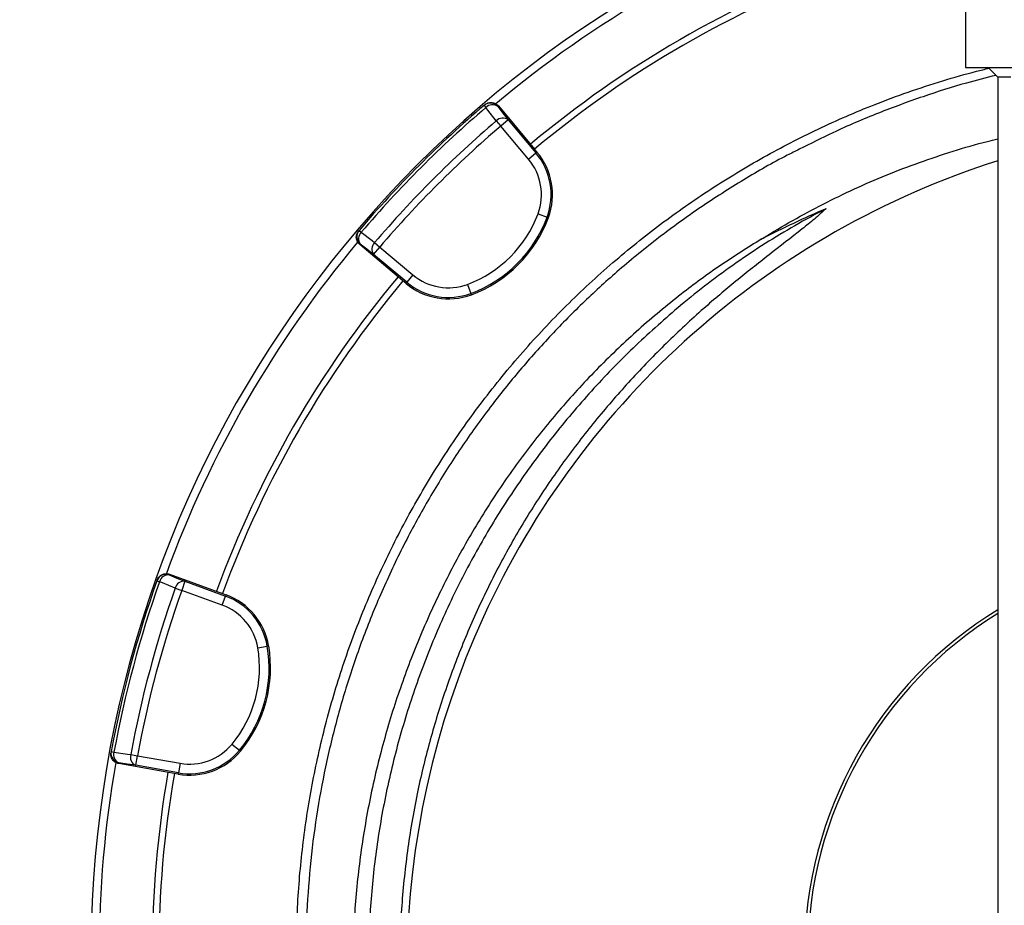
# Model space of a CAD drawing. Header units: millimetres. Extents: x 2461 to 4830, y 1699 to 4699.
# Tile 10 of 22: x 3072 to 3684, y 3129 to 3679. Entities that reach past the tile are written whole.
import ezdxf

# ---------------------------------------------------------------- set-up
doc = ezdxf.new("R2010")
doc.units = ezdxf.units.MM
doc.header["$LTSCALE"] = 2

msp = doc.modelspace()

# ---------------------------------------------------------------- linework, layer by layer
at = {"color": 7, "linetype": 'Continuous', "lineweight": 25}
for p, q in [((3659.52, 3728.82), (3659.52, 3648.82)), ((3659.52, 3648.82), (3899.52, 3648.82)), ((3679.52, 3642.82), (3673.52, 3648.82)), ((3687.52, 3642.82), (3679.52, 3642.82)), ((3679.52, 3642.82), (3679.52, 1734.82)), ((3360.89, 3625.69), (3360.53, 3625.39)), ((3360.53, 3625.39), (3361.67, 3624.05)), ((3369.38, 3624.99), (3369.01, 3624.67)), ((3369.38, 3624.99), (3391.86, 3598.19)), ((3368.13, 3615.78), (3370.88, 3612.55)), ((3375.47, 3616.4), (3370.88, 3612.55)), ((3375.47, 3616.4), (3392.74, 3595.83)), ((3388.15, 3591.97), (3370.88, 3612.55)), ((3388.15, 3591.97), (3392.74, 3595.83)), ((3391.86, 3598.19), (3393.39, 3596.37)), ((3393.39, 3596.37), (3392.74, 3595.83)), ((3394.02, 3558.09), (3399.64, 3556.01)), ((3400.43, 3555.71), (3399.64, 3556.01)), ((3282.95, 3547.81), (3282.64, 3547.45)), ((3282.95, 3547.81), (3284.29, 3546.67)), ((3292.56, 3540.21), (3295.78, 3537.45)), ((3283.66, 3539.32), (3283.35, 3538.96)), ((3310.15, 3516.47), (3283.35, 3538.96)), ((3291.93, 3532.86), (3295.78, 3537.45)), ((3295.78, 3537.45), (3316.36, 3520.19)), ((3312.51, 3515.59), (3291.93, 3532.86)), ((3311.96, 3514.95), (3310.15, 3516.47)), ((3311.96, 3514.95), (3312.51, 3515.59)), ((3316.36, 3520.19), (3312.51, 3515.59)), ((3350.24, 3514.32), (3352.33, 3508.7)), ((3352.62, 3507.9), (3352.33, 3508.7)), ((3165.26, 3334.42), (3165.1, 3333.97)), ((3165.26, 3334.42), (3198.13, 3322.46)), ((3157.56, 3330.79), (3157.4, 3330.34)), ((3157.4, 3330.34), (3159.05, 3329.76)), ((3168.78, 3325.82), (3172.78, 3324.41)), ((3174.83, 3330.04), (3172.78, 3324.41)), ((3174.83, 3330.04), (3200.07, 3320.85)), ((3198.02, 3315.22), (3172.78, 3324.41)), ((3198.02, 3315.22), (3200.07, 3320.85)), ((3198.13, 3322.46), (3200.36, 3321.65)), ((3200.36, 3321.65), (3200.07, 3320.85)), ((3220.05, 3288.81), (3225.96, 3289.81)), ((3226.79, 3289.96), (3225.96, 3289.81)), ((3204.02, 3229.02), (3208.64, 3225.19)), ((3129, 3224.37), (3128.91, 3223.9)), ((3129, 3224.37), (3130.73, 3224.05)), ((3141.12, 3222.6), (3145.29, 3221.82)), ((3144.25, 3215.92), (3145.29, 3221.82)), ((3145.29, 3221.82), (3171.75, 3217.16)), ((3209.29, 3224.65), (3208.64, 3225.19)), ((3133.86, 3217.38), (3133.77, 3216.91)), ((3168.22, 3210.83), (3133.77, 3216.91)), ((3170.71, 3211.25), (3144.25, 3215.92)), ((3171.75, 3217.16), (3170.71, 3211.25)), ((3170.56, 3210.42), (3168.22, 3210.83)), ((3170.56, 3210.42), (3170.71, 3211.25))]:
    msp.add_line(p, q, dxfattribs=at)
at = {"color": 7, "linetype": 'Continuous', "lineweight": 25, "flags": 128}
for points in [[(3368.13, 3615.78), (3362.9, 3622.47), (3361.67, 3624.05)], [(3369.01, 3624.67), (3372.17, 3620.63), (3375.47, 3616.4)], [(3284.29, 3546.67), (3290.98, 3541.44), (3292.56, 3540.21)], [(3291.93, 3532.86), (3287.71, 3536.16), (3283.66, 3539.32)], [(3165.1, 3333.97), (3169.86, 3332.05), (3174.83, 3330.04)], [(3168.78, 3325.82), (3160.91, 3329), (3159.05, 3329.76)], [(3130.73, 3224.05), (3139.14, 3222.87), (3141.12, 3222.6)], [(3144.25, 3215.92), (3138.94, 3216.66), (3133.86, 3217.38)]]:
    msp.add_lwpolyline(points, dxfattribs=at)
at = {"color": 7, "linetype": 'Continuous', "lineweight": 25}
for centre, radius, start, end in [((3809.52, 3098.82), 693, 107.0674, 178.42892), ((3809.52, 3098.82), 688, 110.06317, 129.94601), ((3809.52, 3098.82), 655, 110.09164, 129.90836), ((3809.52, 3098.82), 651, 110.0922, 129.9078), ((3809.52, 3098.82), 692, 130.45336, 139.54664), ((3364.42, 3620.82), 6, 39.98301, 130.43571), ((3365.69, 3620.25), 5.53, 53.0972, 136.64414), ((3809.52, 3098.82), 690.24, 130.45336, 139.54664), ((3809.52, 3098.82), 679.76, 130.49145, 139.50855), ((3372.15, 3611.98), 5.53, 53.10265, 136.66421), ((3809.52, 3098.82), 675.51, 130.49145, 139.50855), ((3361.94, 3569.98), 40.2, 339.65135, 40), ((3361.94, 3569.98), 41.05, 339.65135, 40), ((3838.67, 3089.62), 526, 107.61258, 203.31342), ((3361.94, 3569.98), 34.21, 339.65135, 40), ((3324.44, 3583.89), 74.21, 290.34865, 339.65135), ((3324.44, 3583.89), 80.2, 290.34865, 339.65135), ((3324.44, 3583.89), 81.05, 290.34865, 339.65135), ((3287.51, 3543.92), 6, 139.56429, 230.01699), ((3288.09, 3542.64), 5.53, 133.35586, 216.9028), ((3809.52, 3098.82), 688, 140.06121, 159.93938), ((3296.36, 3536.18), 5.53, 133.33579, 216.89735), ((3809.52, 3098.82), 655, 140.09164, 159.90836), ((3809.52, 3098.82), 651, 140.0922, 159.9078), ((3338.35, 3546.39), 40.2, 230, 290.34865), ((3338.35, 3546.39), 34.21, 230, 290.34865), ((3338.35, 3546.39), 41.05, 230, 290.34865), ((3163.05, 3328.34), 6, 69.98301, 160.43571), ((3164.44, 3328.48), 5.53, 83.0972, 166.64414), ((3809.52, 3098.82), 692, 160.45336, 169.54664), ((3809.52, 3098.82), 690.24, 160.45336, 169.54664), ((3809.52, 3098.82), 679.76, 160.49145, 169.50855), ((3174.17, 3324.55), 5.53, 83.10265, 166.66421), ((3809.52, 3098.82), 675.51, 160.49145, 169.50855), ((3186.32, 3283.07), 40.2, 9.65135, 70), ((3186.32, 3283.07), 41.05, 9.65135, 70), ((3186.32, 3283.07), 34.21, 9.65135, 70), ((3809.52, 3098.82), 250, 121.33225, 238.66775), ((3809.52, 3098.82), 248, 121.61397, 238.38603), ((3146.89, 3276.37), 74.21, 320.34865, 9.65135), ((3146.89, 3276.37), 80.2, 320.34865, 9.65135), ((3146.89, 3276.37), 81.05, 320.34865, 9.65135), ((3177.69, 3250.84), 34.21, 260, 320.34865), ((3134.9, 3223.29), 6, 169.56429, 260.01699), ((3136.03, 3222.47), 5.53, 163.35586, 246.9028), ((3146.42, 3221.01), 5.53, 163.33579, 246.89735), ((3177.69, 3250.84), 41.05, 260, 320.34865), ((3177.69, 3250.84), 40.2, 260, 320.34865), ((3809.52, 3098.82), 688, 170.05943, 189.93659), ((3809.52, 3098.82), 655, 170.09164, 189.90836), ((3809.52, 3098.82), 651, 170.0922, 189.9078)]:
    msp.add_arc(centre, radius, start, end, dxfattribs=at)
msp.add_ellipse((3838.67, 2896.84), major_axis=(0, 719.45), ratio=0.963433, start_param=0.393637, end_param=0.457247, dxfattribs=at)
at = {"color": 8, "linetype": 'Continuous', "lineweight": 25}
for points, knots in [([(3249.52, 2000.34), (3240.05, 2004.19), (3215.83, 2014.04), (3177.52, 2031.52), (3134.76, 2052.94), (3092.78, 2076.14), (3051.64, 2101.06), (3011.43, 2127.68), (2975.48, 2153.59), (2943.55, 2178.35), (2915.57, 2201.44), (2888.46, 2225.21), (2858.5, 2253.09), (2825.95, 2285.64), (2791.3, 2323.22), (2758.75, 2361.42), (2728.24, 2400.07), (2699.74, 2439.06), (2674.89, 2475.82), (2653.34, 2510.03), (2634.85, 2541.29), (2617.33, 2572.89), (2598.48, 2609.17), (2578.72, 2650.54), (2558.62, 2697.19), (2540.64, 2743.8), (2524.7, 2790.28), (2510.71, 2836.51), (2499.45, 2879.43), (2490.46, 2918.85), (2483.38, 2954.47), (2477.32, 2990.09), (2471.56, 3030.57), (2466.61, 3076.14), (2463.08, 3126.81), (2461.43, 3180.53), (2462.1, 3237.23), (2465.51, 3296.79), (2471.64, 3356.13), (2480.45, 3415.13), (2491.95, 3473.67), (2503.73, 3521.96), (2512.46, 3553.05), (2516.15, 3565.54), (2517.4, 3569.7), (2519.37, 3576.23), (2527.07, 3601.15), (2541.38, 3643.53), (2562.83, 3699.32), (2586.63, 3754.31), (2610.39, 3803.46), (2633.36, 3846.9), (2654.93, 3884.88), (2675.79, 3919.12), (2695.6, 3949.79), (2714.03, 3976.93), (2733.01, 4003.56), (2755.02, 4033.02), (2780.44, 4065.17), (2809.54, 4099.72), (2838.35, 4131.78), (2866.62, 4161.53), (2894.23, 4189.02), (2920.36, 4213.45), (2944.82, 4234.97), (2967.3, 4253.74), (2990.18, 4271.86), (3016.48, 4291.61), (3046.49, 4312.73), (3080.4, 4334.84), (3112.02, 4353.89), (3141.09, 4370.17), (3162.99, 4381.77), (3180.77, 4390.57), (3198.42, 4399.64), (3219.7, 4412.64), (3244.02, 4430.26), (3258.86, 4443.78), (3266.28, 4450.53)], [0, 0, 0, 0, 0.0099234, 0.0254083, 0.0408992, 0.0563841, 0.0719966, 0.0876154, 0.1032279, 0.1150458, 0.1268637, 0.1384682, 0.1500728, 0.1666225, 0.1831794, 0.1997302, 0.2153682, 0.2310114, 0.2466494, 0.2584702, 0.2702911, 0.2819306, 0.2935702, 0.3100143, 0.3264646, 0.3429088, 0.3585469, 0.3741902, 0.3898282, 0.4016495, 0.4134707, 0.42511, 0.4367493, 0.4531928, 0.4696425, 0.486086, 0.5054006, 0.5247152, 0.5440297, 0.5633442, 0.5826588, 0.6019733, 0.6116187, 0.6140299, 0.6146327, 0.6158383, 0.6206607, 0.6399709, 0.6592811, 0.6787255, 0.6981699, 0.7123122, 0.7264577, 0.7406, 0.7512631, 0.7619262, 0.7724785, 0.7830309, 0.7976579, 0.8122884, 0.8269154, 0.8395329, 0.8521524, 0.8647684, 0.8742842, 0.8837999, 0.8932216, 0.9026432, 0.9157518, 0.9288645, 0.9419731, 0.9516039, 0.9612347, 0.9660551, 0.9708744, 0.9805143, 0.9902571, 1, 1, 1, 1]), ([(3270.42, 4446.21), (3270.42, 4446.21), (3263.35, 4439.43), (3249.8, 4427.49), (3228.76, 4411.71), (3208.01, 4398.26), (3186.8, 4386.77), (3165.75, 4376.36), (3143, 4364.4), (3118.81, 4350.83), (3093.22, 4335.61), (3064.55, 4317.52), (3032.41, 4295.77), (3001.13, 4272.79), (2974.46, 4251.83), (2948.07, 4229.98), (2918.53, 4203.79), (2882.43, 4169.19), (2850.48, 4136.11), (2822.33, 4105.03), (2797.42, 4076.24), (2769.87, 4042.49), (2743.48, 4007.82), (2721.28, 3976.86), (2699.63, 3945.16), (2675.78, 3907.99), (2653.04, 3869.69), (2634.04, 3835.44), (2614.4, 3797.99), (2592.26, 3752.2), (2568.59, 3697.6), (2547.15, 3641.9), (2532.81, 3599.44), (2525.1, 3574.48), (2523.13, 3567.97), (2521.89, 3563.83), (2518.21, 3551.4), (2509.53, 3520.47), (2497.8, 3472.4), (2486.36, 3414.15), (2477.58, 3355.4), (2471.48, 3296.35), (2468.08, 3237.05), (2467.48, 3185.45), (2468.58, 3141.66), (2470.47, 3105.67), (2473.37, 3069.71), (2477.27, 3033.74), (2482.17, 2997.9), (2488.05, 2962.24), (2494.88, 2926.93), (2502.81, 2891.23), (2511.9, 2855.19), (2522.23, 2818.73), (2533.64, 2782.55), (2545.88, 2747.3), (2558.89, 2713.02), (2572.59, 2679.69), (2587.23, 2646.71), (2602.82, 2614.06), (2619.31, 2581.88), (2636.68, 2550.18), (2658.19, 2513.38), (2684.49, 2471.81), (2712.92, 2430.88), (2739.24, 2395.74), (2762.46, 2366.55), (2786.07, 2338.54), (2810.02, 2311.67), (2834.72, 2285.43), (2860.24, 2259.84), (2886.53, 2235.05), (2913.53, 2211.06), (2946.25, 2183.71), (2985.24, 2153.58), (3026.17, 2124.87), (3063.22, 2101), (3094.7, 2082.1), (3125.48, 2064.86), (3155.47, 2049.17), (3185.92, 2034.28), (3216.91, 2020.31), (3238.13, 2011.16), (3249.13, 2006.91), (3249.52, 2006.76)], [0, 0, 0, 0, 0, 0.009566, 0.017602, 0.025648, 0.033684, 0.04113, 0.048576, 0.058766, 0.068202, 0.077639, 0.091854, 0.10607, 0.115518, 0.124967, 0.139505, 0.154043, 0.173775, 0.184376, 0.194978, 0.210934, 0.22689, 0.237503, 0.248116, 0.26436, 0.280604, 0.291593, 0.302582, 0.321885, 0.341221, 0.360658, 0.380128, 0.384953, 0.386159, 0.386762, 0.389174, 0.39882, 0.418115, 0.437451, 0.456747, 0.476083, 0.495379, 0.514715, 0.526428, 0.53814, 0.549889, 0.561638, 0.573455, 0.585186, 0.596917, 0.608562, 0.620876, 0.633191, 0.645547, 0.657904, 0.669617, 0.68133, 0.693079, 0.704827, 0.716644, 0.728376, 0.740107, 0.758243, 0.77638, 0.788736, 0.801093, 0.812791, 0.824489, 0.836224, 0.847958, 0.859768, 0.871488, 0.883208, 0.90139, 0.919573, 0.93199, 0.944408, 0.955411, 0.966414, 0.977452, 0.98849, 0.999595, 1, 1, 1, 1]), ([(3326.17, 2805.13), (3320.36, 2815.09), (3308.75, 2835), (3293.67, 2866.15), (3279.93, 2899.18), (3268.02, 2934.21), (3258.17, 2971.16), (3250.8, 3008.72), (3245.95, 3046.66), (3243.68, 3084.78), (3244.06, 3122.98), (3247.02, 3161.14), (3252.52, 3199.05), (3260.53, 3236.48), (3271.03, 3273.22), (3284.04, 3309.15), (3299.47, 3344.17), (3317.21, 3378.13), (3337.16, 3410.79), (3359.48, 3442.33), (3384.2, 3472.55), (3411.23, 3501.31), (3439.85, 3527.8), (3469.89, 3551.96), (3501.15, 3573.8), (3533.83, 3593.54), (3567.7, 3611.05), (3597.89, 3624.14), (3623.83, 3633.76), (3645.02, 3640.63), (3661.74, 3645.5), (3671.38, 3647.79), (3673.94, 3648.39)], [0, 0, 0, 0, 0.03259, 0.065211, 0.097802, 0.133739, 0.1698, 0.205902, 0.241963, 0.2779, 0.313866, 0.349955, 0.386087, 0.422176, 0.458143, 0.494109, 0.530198, 0.566328, 0.602417, 0.638383, 0.675558, 0.712777, 0.749952, 0.785791, 0.821752, 0.857755, 0.893715, 0.929554, 0.950761, 0.971968, 0.992569, 1, 1, 1, 1])]:
    msp.add_open_spline(points, degree=3, knots=knots, dxfattribs=at)
at = {"color": 7, "linetype": 'Continuous', "lineweight": 25}
for points, knots in [([(3678.36, 3643.97), (3672.23, 3642.43), (3656.88, 3638.58), (3632.49, 3630.8), (3604.8, 3620.57), (3579.14, 3609.68), (3563.15, 3601.59), (3556.24, 3598.09)], [0, 0, 0, 0, 0.142548, 0.356977, 0.582617, 0.819643, 1, 1, 1, 1]), ([(3360.89, 3625.69), (3361.19, 3625.95), (3361.52, 3626.18), (3362.2, 3626.56), (3362.57, 3626.72), (3363.32, 3626.96), (3363.7, 3627.04), (3364.49, 3627.13), (3364.89, 3627.14), (3365.67, 3627.07), (3366.06, 3627), (3366.82, 3626.79), (3367.19, 3626.64), (3367.89, 3626.28), (3368.22, 3626.06), (3368.84, 3625.57), (3369.12, 3625.29), (3369.38, 3624.99)], [0, 0, 0, 0, 0.125, 0.125, 0.25, 0.25, 0.375, 0.375, 0.5, 0.5, 0.625, 0.625, 0.75, 0.75, 0.875, 0.875, 1, 1, 1, 1]), ([(3532.66, 3542.39), (3533.02, 3542.61), (3539.43, 3546.6), (3552.09, 3554.09), (3571.01, 3564.24), (3590.38, 3573.62), (3610.32, 3582.24), (3630.76, 3590.08), (3651.74, 3597.03), (3668.01, 3601.85), (3677.36, 3604.05), (3679.52, 3604.56)], [0, 0, 0, 0, 0.007829, 0.14153, 0.27523, 0.409879, 0.544527, 0.682187, 0.819848, 0.958552, 1, 1, 1, 1]), ([(3556.24, 3598.09), (3553.73, 3596.87), (3541.94, 3591.13), (3521.4, 3579.21), (3494.76, 3562.28), (3468.95, 3543.57), (3444.93, 3524.03), (3422.7, 3503.83), (3402.12, 3483.08), (3382.58, 3461.2), (3363.8, 3437.82), (3345.99, 3413.01), (3329.29, 3386.79), (3313.92, 3359.43), (3299.98, 3330.96), (3287.57, 3301.48), (3276.95, 3271.62), (3268.13, 3241.5), (3261.05, 3211.23), (3255.6, 3180.32), (3251.87, 3148.85), (3249.93, 3116.91), (3249.8, 3085.23), (3251.45, 3053.91), (3254.8, 3023.03), (3259.91, 2992.08), (3266.82, 2961.18), (3275.56, 2930.43), (3284.72, 2904), (3293.62, 2881.76), (3301.7, 2863.46), (3310.45, 2845.45), (3320.21, 2826.95), (3327.45, 2814.72), (3331.28, 2808.24)], [0, 0, 0, 0, 0.009081, 0.042659, 0.077208, 0.111785, 0.146335, 0.17791, 0.209485, 0.241408, 0.27333, 0.307026, 0.340748, 0.374444, 0.409119, 0.443823, 0.478498, 0.512194, 0.545916, 0.579611, 0.614288, 0.648992, 0.683669, 0.717337, 0.751031, 0.784699, 0.819347, 0.854024, 0.888673, 0.910324, 0.931976, 0.953739, 0.975501, 1, 1, 1, 1]), ([(3572.82, 3561.27), (3570.45, 3559.11), (3565.7, 3554.77), (3553.75, 3545.34), (3537.43, 3532.6), (3516.83, 3516.37), (3495.34, 3498.3), (3473.44, 3477.87), (3451.3, 3455.03), (3430.39, 3431.01), (3410.87, 3405.89), (3392.75, 3379.53), (3376.17, 3351.9), (3361.17, 3323.09), (3347.89, 3293.37), (3336.41, 3262.92), (3326.8, 3231.88), (3318.83, 3199.18), (3312.82, 3164.8), (3309.03, 3128.8), (3307.66, 3092.6), (3308.72, 3056.42), (3312.22, 3020.54), (3318.2, 2985.09), (3326.49, 2950.13), (3337.34, 2915.88), (3345.84, 2892.34), (3351.35, 2880.57), (3351.78, 2879.66)], [0, 0, 0, 0, 0.012652, 0.025321, 0.058969, 0.09264, 0.126298, 0.167026, 0.207849, 0.248693, 0.289493, 0.330201, 0.371721, 0.413392, 0.455141, 0.496888, 0.538556, 0.580073, 0.626334, 0.672756, 0.719232, 0.765654, 0.811915, 0.857828, 0.903899, 0.950023, 0.996093, 1, 1, 1, 1]), ([(3572.82, 3561.27), (3566.3, 3557.89), (3547.28, 3547.49), (3516.81, 3528.17), (3493.76, 3510.6), (3482.56, 3501.25)], [0.78605332, 0.78605332, 0.78605332, 0.78605332, 0.7997499, 0.82649324, 0.85323657, 0.85323657, 0.85323657, 0.85323657]), ([(3283.35, 3538.96), (3283.04, 3539.21), (3282.77, 3539.49), (3282.28, 3540.11), (3282.06, 3540.44), (3281.7, 3541.14), (3281.55, 3541.51), (3281.33, 3542.27), (3281.26, 3542.66), (3281.2, 3543.44), (3281.2, 3543.84), (3281.29, 3544.62), (3281.37, 3545.01), (3281.61, 3545.76), (3281.77, 3546.12), (3282.16, 3546.82), (3282.38, 3547.14), (3282.64, 3547.45)], [0, 0, 0, 0, 0.125, 0.125, 0.25, 0.25, 0.375, 0.375, 0.5, 0.5, 0.625, 0.625, 0.75, 0.75, 0.875, 0.875, 1, 1, 1, 1]), ([(3532.66, 3542.39), (3524.13, 3537.03), (3507.07, 3526.32), (3481.62, 3507.61), (3456.25, 3486.55), (3431.35, 3462.86), (3408.06, 3437.63), (3386.53, 3411.03), (3366.66, 3382.93), (3348.59, 3353.35), (3332.36, 3322.4), (3318.18, 3290.47), (3306.1, 3257.79), (3295.98, 3223.82), (3288.03, 3188.61), (3282.4, 3152.25), (3279.23, 3115.56), (3278.57, 3078.79), (3280.46, 3041.92), (3285.01, 3005.06), (3292.18, 2968.33), (3301.96, 2932.14), (3313.42, 2898.21), (3322.8, 2876.88), (3327.13, 2867.02)], [0, 0, 0, 0, 0.038473, 0.076945, 0.120869, 0.164933, 0.20905, 0.253124, 0.297055, 0.342211, 0.387503, 0.432846, 0.478147, 0.523311, 0.571153, 0.619154, 0.667206, 0.715204, 0.763043, 0.811658, 0.86044, 0.90928, 0.958066, 1, 1, 1, 1]), ([(3482.56, 3501.25), (3473.17, 3493.1), (3454.39, 3476.79), (3428.47, 3450.06), (3404.35, 3421.84), (3382.3, 3392.07), (3362.37, 3360.94), (3344.67, 3328.57), (3329.27, 3295.13), (3316.25, 3260.75), (3305.66, 3225.6), (3297.55, 3189.85), (3291.96, 3153.64), (3288.93, 3117.16), (3288.45, 3080.56), (3290.53, 3044.01), (3295.17, 3007.68), (3302.32, 2971.73), (3312.03, 2936.36), (3323.41, 2903.22), (3332.69, 2882.39), (3336.98, 2872.75)], [0, 0, 0, 0, 0.053024, 0.106046, 0.15907, 0.212092, 0.265115, 0.318138, 0.371161, 0.424184, 0.477207, 0.530229, 0.583253, 0.636275, 0.689299, 0.742321, 0.795345, 0.848367, 0.901391, 0.954413, 1, 1, 1, 1]), ([(3157.56, 3330.79), (3157.69, 3331.17), (3157.86, 3331.52), (3158.26, 3332.2), (3158.5, 3332.52), (3159.03, 3333.1), (3159.32, 3333.37), (3159.95, 3333.84), (3160.3, 3334.04), (3161.01, 3334.38), (3161.38, 3334.51), (3162.15, 3334.7), (3162.54, 3334.76), (3163.32, 3334.8), (3163.72, 3334.78), (3164.5, 3334.66), (3164.89, 3334.56), (3165.26, 3334.42)], [0, 0, 0, 0, 0.125, 0.125, 0.25, 0.25, 0.375, 0.375, 0.5, 0.5, 0.625, 0.625, 0.75, 0.75, 0.875, 0.875, 1, 1, 1, 1]), ([(3133.77, 3216.91), (3133.38, 3216.98), (3133, 3217.08), (3132.27, 3217.37), (3131.91, 3217.55), (3131.25, 3217.97), (3130.94, 3218.22), (3130.37, 3218.76), (3130.11, 3219.07), (3129.66, 3219.71), (3129.47, 3220.06), (3129.16, 3220.78), (3129.03, 3221.16), (3128.87, 3221.93), (3128.82, 3222.32), (3128.81, 3223.12), (3128.84, 3223.51), (3128.91, 3223.9)], [0, 0, 0, 0, 0.125, 0.125, 0.25, 0.25, 0.375, 0.375, 0.5, 0.5, 0.625, 0.625, 0.75, 0.75, 0.875, 0.875, 1, 1, 1, 1])]:
    msp.add_open_spline(points, degree=3, knots=knots, dxfattribs=at)

doc.saveas('drawing.dxf')
